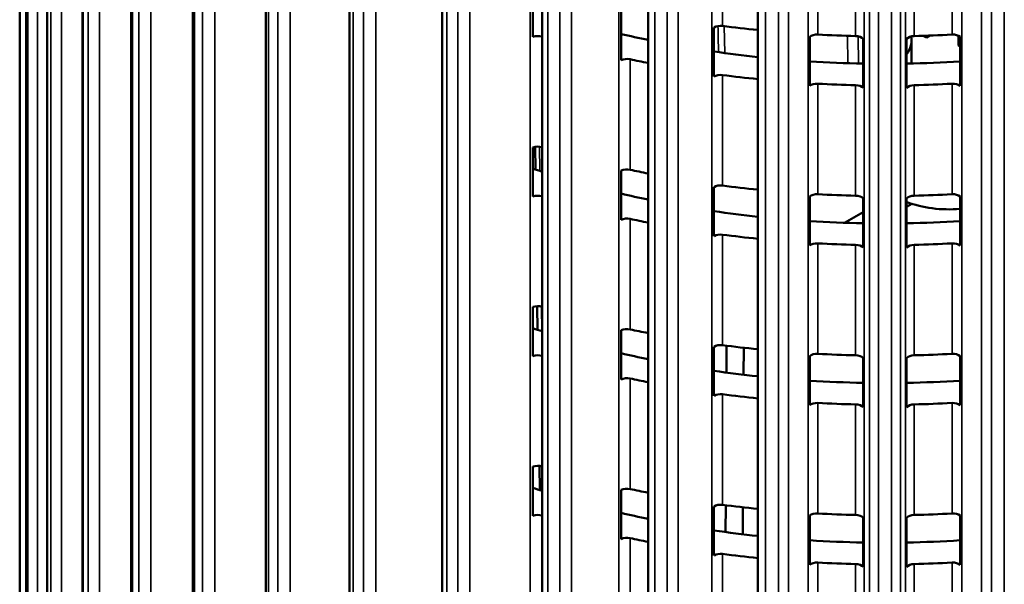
# Model space of a CAD drawing. Header units: millimetres. Extents: x 38 to 2514, y 38 to 1622.
# Tile 100 of 244: x 342 to 408, y 1328 to 1365. Entities that reach past the tile are written whole.
import ezdxf

# ---------------------------------------------------------------- set-up
doc = ezdxf.new("R2010")
doc.units = ezdxf.units.MM
doc.header["$LTSCALE"] = 7.692308
doc.layers.add('Visible (ISO)', color=7, linetype='Continuous', lineweight=50)
doc.layers.add('Visible Narrow (ISO)', color=7, linetype='Continuous', lineweight=35)

msp = doc.modelspace()

# ---------------------------------------------------------------- linework, layer by layer
at = {"layer": 'Visible (ISO)'}
for p, q in [((342.308, 1283.121), (342.308, 1407.187)), ((342.74, 1403.302), (342.74, 1280.996)), ((344.137, 1399.192), (344.137, 1276.775)), ((346.477, 1395.372), (346.477, 1295.456)), ((349.719, 1391.675), (349.719, 1299.851)), ((353.807, 1388.237), (353.807, 1301.111)), ((358.672, 1385.187), (358.672, 1299.952)), ((364.231, 1382.477), (364.231, 1295.029)), ((370.389, 1380.216), (370.389, 1285.506)), ((377.039, 1378.44), (377.039, 1254.784)), ((384.069, 1377.154), (384.069, 1253.372)), ((391.357, 1376.426), (391.357, 1252.502)), ((376.419, 1364.087), (376.419, 1367.353)), ((382.283, 1362.538), (382.283, 1365.804)), ((388.448, 1361.445), (388.448, 1364.711)), ((394.807, 1360.826), (394.807, 1364.092)), ((398.364, 1363.958), (398.364, 1360.692)), ((401.251, 1360.692), (401.251, 1363.958)), ((401.583, 1363.872), (401.583, 1362.316)), ((402.355, 1364.157), (402.565, 1364.035)), ((402.565, 1364.035), (402.801, 1364.171)), ((402.565, 1364.163), (402.565, 1364.035)), ((404.687, 1363.505), (404.687, 1364.165)), ((404.809, 1364.092), (404.809, 1360.826)), ((404.687, 1363.505), (404.809, 1363.434)), ((376.419, 1353.472), (376.419, 1356.738)), ((376.554, 1356.774), (376.575, 1355.273)), ((382.283, 1351.924), (382.283, 1355.19)), ((388.448, 1350.831), (388.448, 1354.097)), ((394.807, 1350.212), (394.807, 1353.478)), ((398.364, 1353.343), (398.364, 1350.077)), ((401.251, 1350.077), (401.251, 1353.343)), ((404.809, 1353.478), (404.809, 1350.212)), ((401.593, 1352.989), (401.251, 1352.792)), ((398.364, 1352.44), (397.128, 1351.726)), ((376.419, 1342.858), (376.419, 1346.124)), ((376.699, 1346.176), (376.72, 1344.61)), ((382.283, 1341.309), (382.283, 1344.575)), ((388.448, 1340.216), (388.448, 1343.482)), ((389.287, 1343.549), (389.278, 1341.764)), ((390.422, 1343.414), (390.412, 1341.621)), ((394.807, 1339.597), (394.807, 1342.863)), ((398.364, 1342.729), (398.364, 1339.463)), ((401.251, 1339.463), (401.251, 1342.729)), ((404.809, 1342.863), (404.809, 1339.597)), ((376.419, 1332.243), (376.419, 1335.509)), ((376.843, 1335.556), (376.865, 1333.948)), ((382.283, 1330.695), (382.283, 1333.961)), ((389.231, 1332.942), (389.222, 1331.158)), ((388.448, 1329.602), (388.448, 1332.868)), ((390.365, 1332.805), (390.356, 1331.013)), ((394.807, 1328.983), (394.807, 1332.249)), ((404.809, 1332.249), (404.809, 1328.983)), ((398.364, 1332.114), (398.364, 1328.848)), ((401.251, 1328.848), (401.251, 1332.114))]:
    msp.add_line(p, q, dxfattribs=at)
for centre, major_axis, start_param, end_param in [((388.887, 1364.475), (-0.6, 0), 4.490386, 5.532337), ((399.808, 1392.409), (49, 0), 4.490386, 4.539068), ((376.736, 1363.793), (-0.6, 0), 4.228586, 5.270538), ((399.808, 1389.143), (49, 0), 4.228586, 4.229129), ((399.808, 1389.143), (-46.5, 0), 1.184383, 1.225502), ((395.295, 1363.891), (-0.6, 0), 4.621285, 5.663237), ((399.808, 1392.409), (49, 0), 4.621285, 4.672593), ((397.834, 1363.795), (0.6, 0), 0.489049, 1.531), ((401.781, 1363.795), (-0.6, 0), 4.752185, 5.794137), ((397.333, 1363.872), (4.25, 0), 5.885649, 6.383222), ((399.808, 1392.409), (49, 0), 4.752185, 4.803492), ((404.32, 1363.891), (0.6, 0), 0.619948, 1.6619), ((399.808, 1389.143), (-46.5, 0), 1.324002, 1.388055), ((382.665, 1362.271), (-0.6, 0), 4.359486, 5.401438), ((399.808, 1389.143), (49, 0), 4.359486, 4.385388), ((399.808, 1389.143), (-46.5, 0), 1.463043, 1.539744), ((399.808, 1389.143), (-46.5, 0), 1.601849, 1.678549), ((388.887, 1361.209), (-0.6, 0), 4.490386, 5.532337), ((399.808, 1389.143), (49, 0), 4.490386, 4.539068), ((395.295, 1360.625), (-0.6, 0), 4.621285, 5.663237), ((399.808, 1389.143), (49, 0), 4.621285, 4.672593), ((397.834, 1360.529), (0.6, 0), 0.489049, 1.531), ((401.781, 1360.529), (-0.6, 0), 4.752185, 5.794137), ((399.808, 1389.143), (49, 0), 4.752185, 4.803492), ((404.32, 1360.625), (0.6, 0), 0.619948, 1.6619), ((376.736, 1356.444), (-0.6, 0), 4.228586, 5.270538), ((399.808, 1381.794), (49, 0), 4.228586, 4.229129), ((399.808, 1378.528), (46.5, 0), 4.185331, 4.2007), ((382.665, 1354.922), (-0.6, 0), 4.359486, 5.401438), ((399.808, 1381.794), (49, 0), 4.359486, 4.385388), ((388.887, 1353.861), (-0.6, 0), 4.490386, 5.532337), ((399.808, 1381.794), (49, 0), 4.490386, 4.539068), ((376.736, 1353.178), (-0.6, 0), 4.228586, 5.270538), ((399.808, 1378.528), (49, 0), 4.228586, 4.229129), ((399.808, 1378.528), (46.5, 0), 4.325976, 4.367094), ((395.295, 1353.276), (-0.6, 0), 4.621285, 5.663237), ((399.808, 1381.794), (49, 0), 4.621285, 4.672593), ((397.834, 1353.18), (0.6, 0), 0.489049, 1.531), ((401.781, 1353.18), (-0.6, 0), 4.752185, 5.794137), ((399.808, 1381.794), (49, 0), 4.752185, 4.803492), ((404.32, 1353.276), (0.6, 0), 0.619948, 1.6619), ((404.05, 1355.503), (-5, 0), 0.976667, 1.723022), ((382.665, 1351.657), (-0.6, 0), 4.359486, 5.401438), ((399.808, 1378.528), (49, 0), 4.359486, 4.385388), ((399.808, 1378.528), (46.5, 0), 4.465595, 4.529647), ((399.808, 1378.528), (46.5, 0), 4.604636, 4.681337), ((399.808, 1378.528), (46.5, 0), 4.743441, 4.820142), ((388.887, 1350.595), (-0.6, 0), 4.490386, 5.532337), ((399.808, 1378.528), (49, 0), 4.490386, 4.539068), ((395.295, 1350.01), (-0.6, 0), 4.621285, 5.663237), ((399.808, 1378.528), (49, 0), 4.621285, 4.672593), ((397.834, 1349.914), (0.6, 0), 0.489049, 1.531), ((401.781, 1349.914), (-0.6, 0), 4.752185, 5.794137), ((399.808, 1378.528), (49, 0), 4.752185, 4.803492), ((404.32, 1350.01), (0.6, 0), 0.619948, 1.6619), ((376.736, 1345.83), (-0.6, 0), 4.228586, 5.270538), ((399.808, 1371.18), (49, 0), 4.228586, 4.229129), ((399.808, 1367.914), (46.5, 0), 4.185331, 4.2007), ((382.665, 1344.308), (-0.6, 0), 4.359486, 5.401438), ((399.808, 1371.18), (49, 0), 4.359486, 4.385388), ((388.887, 1343.246), (-0.6, 0), 4.490386, 5.532337), ((399.808, 1371.18), (49, 0), 4.490386, 4.539068), ((376.736, 1342.564), (-0.6, 0), 4.228586, 5.270538), ((399.808, 1367.914), (49, 0), 4.228586, 4.229129), ((399.808, 1367.914), (46.5, 0), 4.325976, 4.367094), ((395.295, 1342.662), (-0.6, 0), 4.621285, 5.663237), ((399.808, 1371.18), (49, 0), 4.621285, 4.672593), ((397.834, 1342.566), (0.6, 0), 0.489049, 1.531), ((401.781, 1342.566), (-0.6, 0), 4.752185, 5.794137), ((399.808, 1371.18), (49, 0), 4.752185, 4.803492), ((404.32, 1342.662), (0.6, 0), 0.619948, 1.6619), ((382.665, 1341.042), (-0.6, 0), 4.359486, 5.401438), ((399.808, 1367.914), (46.5, 0), 4.465595, 4.529647), ((399.808, 1367.914), (49, 0), 4.359486, 4.385388), ((399.808, 1367.914), (46.5, 0), 4.604636, 4.681337), ((399.808, 1367.914), (46.5, 0), 4.743441, 4.820142), ((388.887, 1339.98), (-0.6, 0), 4.490386, 5.532337), ((399.808, 1367.914), (49, 0), 4.490386, 4.539068), ((395.295, 1339.396), (-0.6, 0), 4.621285, 5.663237), ((399.808, 1367.914), (49, 0), 4.621285, 4.672593), ((397.834, 1339.3), (0.6, 0), 0.489049, 1.531), ((401.781, 1339.3), (-0.6, 0), 4.752185, 5.794137), ((399.808, 1367.914), (49, 0), 4.752185, 4.803492), ((404.32, 1339.396), (0.6, 0), 0.619948, 1.6619), ((376.736, 1335.215), (-0.6, 0), 4.228586, 5.270538), ((399.808, 1360.565), (49, 0), 4.228586, 4.229129), ((399.808, 1357.299), (46.5, 0), 4.185331, 4.2007), ((382.665, 1333.694), (-0.6, 0), 4.359486, 5.401438), ((399.808, 1360.565), (49, 0), 4.359486, 4.385388), ((388.887, 1332.632), (-0.6, 0), 4.490386, 5.532337), ((399.808, 1360.565), (49, 0), 4.490386, 4.539068), ((376.736, 1331.949), (-0.6, 0), 4.228586, 5.270538), ((399.808, 1357.299), (49, 0), 4.228586, 4.229129), ((399.808, 1357.299), (46.5, 0), 4.325976, 4.367094), ((395.295, 1332.048), (-0.6, 0), 4.621285, 5.663237), ((399.808, 1360.565), (49, 0), 4.621285, 4.672593), ((397.834, 1331.951), (0.6, 0), 0.489049, 1.531), ((401.781, 1331.951), (-0.6, 0), 4.752185, 5.794137), ((399.808, 1360.565), (49, 0), 4.752185, 4.803492), ((404.32, 1332.048), (0.6, 0), 0.619948, 1.6619), ((399.808, 1357.299), (46.5, 0), 4.465595, 4.529647), ((382.665, 1330.428), (-0.6, 0), 4.359486, 5.401438), ((399.808, 1357.299), (49, 0), 4.359486, 4.385388), ((399.808, 1357.299), (46.5, 0), 4.604636, 4.681337), ((399.808, 1357.299), (46.5, 0), 4.743441, 4.820142), ((388.887, 1329.366), (-0.6, 0), 4.490386, 5.532337), ((399.808, 1357.299), (49, 0), 4.490386, 4.539068), ((395.295, 1328.782), (-0.6, 0), 4.621285, 5.663237), ((399.808, 1357.299), (49, 0), 4.621285, 4.672593), ((397.834, 1328.685), (0.6, 0), 0.489049, 1.531), ((401.781, 1328.685), (-0.6, 0), 4.752185, 5.794137), ((399.808, 1357.299), (49, 0), 4.752185, 4.803492), ((404.32, 1328.782), (0.6, 0), 0.619948, 1.6619)]:
    msp.add_ellipse(centre, major_axis=major_axis, ratio=0.57735, start_param=start_param, end_param=end_param, dxfattribs=at)
at = {"layer": 'Visible Narrow (ISO)'}
for p, q in [((342.31, 1406.938), (342.309, 1284.79)), ((343.502, 1404.191), (343.502, 1280.162)), ((342.745, 1403.101), (342.745, 1280.954)), ((342.858, 1402.607), (342.858, 1280.459)), ((345.087, 1399.99), (345.087, 1275.96)), ((344.157, 1398.836), (344.157, 1276.688)), ((344.381, 1398.355), (344.38, 1276.207)), ((347.607, 1395.944), (347.607, 1297.898)), ((346.521, 1394.714), (346.521, 1295.513)), ((346.852, 1394.253), (346.851, 1297.168)), ((351.021, 1392.122), (351.021, 1300.496)), ((349.797, 1390.805), (349.797, 1299.89)), ((350.229, 1390.373), (350.229, 1300.104)), ((355.27, 1388.591), (355.27, 1300.864)), ((353.929, 1387.176), (353.928, 1301.102)), ((354.454, 1386.781), (354.454, 1301.038)), ((376.231, 1259.877), (376.231, 1386.107)), ((360.28, 1385.409), (360.28, 1299.347)), ((382.122, 1258.315), (382.122, 1384.545)), ((358.845, 1383.89), (358.845, 1299.709)), ((359.456, 1383.538), (359.455, 1299.357)), ((388.315, 1257.211), (388.315, 1383.441)), ((389.019, 1364.813), (389.019, 1383.674)), ((365.967, 1382.633), (365.967, 1293.132)), ((394.705, 1256.583), (394.705, 1382.813)), ((395.35, 1364.236), (395.35, 1383.097)), ((397.858, 1383.002), (397.858, 1364.141)), ((398.434, 1382.672), (398.434, 1256.442)), ((401.182, 1256.442), (401.182, 1382.672)), ((401.757, 1364.141), (401.757, 1383.002)), ((404.266, 1383.097), (404.266, 1364.236)), ((404.911, 1382.813), (404.911, 1256.583)), ((364.463, 1381.003), (364.462, 1294.794)), ((365.148, 1380.699), (365.147, 1294.068)), ((372.233, 1380.309), (372.233, 1256.28)), ((370.685, 1378.563), (370.685, 1284.494)), ((371.433, 1378.314), (371.432, 1256.166)), ((378.971, 1378.477), (378.971, 1254.448)), ((386.066, 1377.169), (386.066, 1253.139)), ((377.405, 1376.613), (377.405, 1254.465)), ((378.203, 1376.422), (378.203, 1254.274)), ((393.395, 1376.406), (393.395, 1252.377)), ((398.781, 1376.202), (398.781, 1252.173)), ((400.834, 1376.202), (400.834, 1252.173)), ((406.22, 1376.406), (406.22, 1252.377)), ((384.509, 1375.187), (384.509, 1253.038)), ((385.343, 1375.058), (385.343, 1252.909)), ((391.875, 1374.307), (391.875, 1252.159)), ((392.731, 1374.242), (392.731, 1252.094)), ((406.885, 1374.242), (406.885, 1252.094)), ((407.741, 1374.307), (407.741, 1252.159)), ((399.376, 1373.991), (399.376, 1251.843)), ((400.239, 1373.991), (400.239, 1251.843)), ((389.128, 1364.799), (389.169, 1363.008)), ((377.015, 1356.751), (377.015, 1364.099)), ((397.345, 1362.334), (397.331, 1364.155)), ((398.052, 1362.315), (398.038, 1364.121)), ((382.872, 1355.248), (382.872, 1362.596)), ((389.019, 1354.198), (389.019, 1361.547)), ((395.35, 1353.621), (395.35, 1360.97)), ((397.858, 1360.875), (397.858, 1353.527)), ((401.757, 1353.527), (401.757, 1360.875)), ((404.266, 1360.97), (404.266, 1353.621)), ((376.842, 1356.785), (376.863, 1355.177)), ((377.015, 1346.136), (377.015, 1353.485)), ((382.872, 1344.633), (382.872, 1351.982)), ((389.019, 1343.584), (389.019, 1350.932)), ((395.35, 1343.007), (395.35, 1350.355)), ((397.858, 1350.261), (397.858, 1342.912)), ((401.757, 1342.912), (401.757, 1350.261)), ((404.266, 1350.355), (404.266, 1343.007)), ((376.986, 1346.145), (377.009, 1344.515)), ((377.015, 1335.522), (377.015, 1342.87)), ((382.872, 1334.019), (382.872, 1341.367)), ((389.019, 1332.97), (389.019, 1340.318)), ((395.35, 1332.393), (395.35, 1339.741)), ((397.858, 1339.646), (397.858, 1332.298)), ((401.757, 1332.298), (401.757, 1339.646)), ((404.266, 1339.741), (404.266, 1332.393)), ((377.015, 1324.908), (377.015, 1332.256)), ((382.872, 1323.404), (382.872, 1330.753)), ((389.019, 1322.355), (389.019, 1329.704)), ((395.35, 1321.778), (395.35, 1329.127)), ((397.858, 1329.032), (397.858, 1321.683)), ((401.757, 1321.683), (401.757, 1329.032)), ((404.266, 1329.127), (404.266, 1321.778))]:
    msp.add_line(p, q, dxfattribs=at)
msp.add_open_spline([(388.713, 1364.807), (388.725, 1364.228), (388.737, 1363.648), (388.749, 1363.066)], degree=3, dxfattribs=at)

doc.saveas('drawing.dxf')
